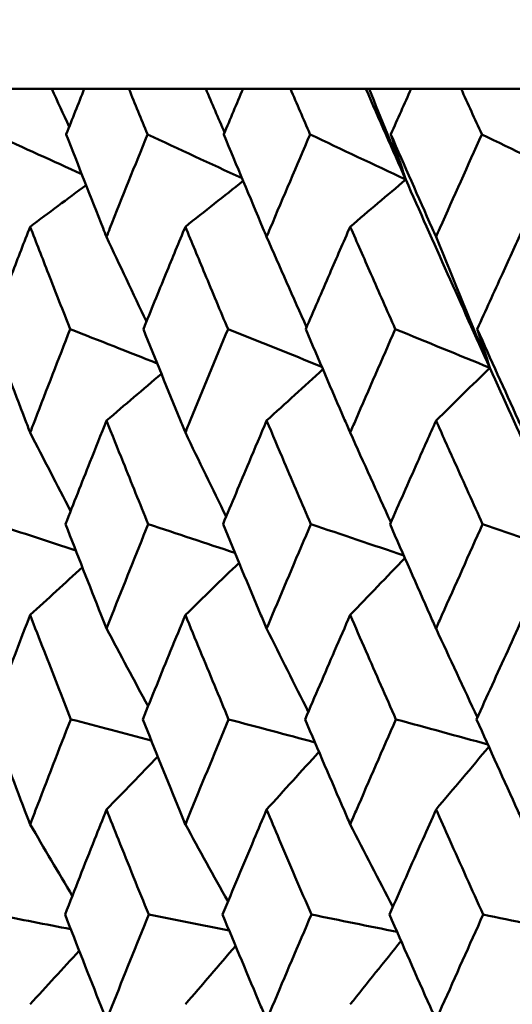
# Model space of a CAD drawing. Header units: millimetres. Extents: x 172 to 1631, y 500 to 2693.
# Tile 176 of 218: x 794.46 to 797.25, y 733.5 to 739.09. Entities that reach past the tile are written whole.
import ezdxf

# ---------------------------------------------------------------- set-up
doc = ezdxf.new("R2010")
doc.units = ezdxf.units.MM
doc.header["$LTSCALE"] = 10
doc.layers.add('Widoczne (ISO)', color=7, linetype='Continuous', lineweight=50)

msp = doc.modelspace()

# ---------------------------------------------------------------- linework, layer by layer
at = {"layer": 'Widoczne (ISO)'}
for p, q in [((794.2217, 738.6986), (794.6439, 738.6986)), ((794.6439, 738.6986), (794.8285, 738.6986)), ((795.081, 738.6986), (794.8285, 738.6986)), ((795.081, 738.6986), (795.5163, 738.6986)), ((795.5163, 738.6986), (795.7281, 738.6986)), ((795.9963, 738.6986), (795.7281, 738.6986)), ((795.9963, 738.6986), (796.4242, 738.6986)), ((796.4242, 738.6986), (796.4428, 738.6986)), ((796.4428, 738.6986), (796.6809, 738.6986)), ((796.9637, 738.6986), (796.6809, 738.6986)), ((796.9637, 738.6986), (797.3737, 738.6986))]:
    msp.add_line(p, q, dxfattribs=at)
msp.add_circle((809.2343, 768.6986), 50, dxfattribs=at)
for points, knots in [([(794.707, 752.9317), (795.3458, 752.3915), (795.9238, 751.7748), (796.958, 750.3884), (797.4142, 749.6186), (798.2048, 747.9262), (798.5392, 747.0034), (799.0863, 745.0049), (799.2989, 743.9291), (799.6024, 741.6245), (799.6933, 740.3957), (799.7232, 739.0903)], [1, 1, 1, 1, 1.1906229, 1.1906229, 1.3812459, 1.3812459, 1.5718688, 1.5718688, 1.7624917, 1.7624917, 1.9531146, 1.9531146, 1.9531146, 1.9531146]), ([(794.8285, 738.6986), (794.7944, 738.6127), (794.7604, 738.5268), (794.7263, 738.4404), (794.7261, 738.4399), (794.7259, 738.4393)], [0, 0, 0, 0, 0.02969567, 0.02969567, 0.02988021, 0.02988021, 0.02988021, 0.02988021]), ([(795.1864, 738.4393), (795.1861, 738.4399), (795.1859, 738.4404), (795.1507, 738.5268), (795.1158, 738.6127), (795.081, 738.6986)], [0.02951568, 0.02951568, 0.02951568, 0.02951568, 0.02969929, 0.02969929, 0.05939589, 0.05939589, 0.05939589, 0.05939589]), ([(795.7281, 738.6986), (795.6918, 738.6127), (795.6556, 738.5268), (795.6194, 738.4404), (795.6191, 738.4399), (795.6189, 738.4393)], [0, 0, 0, 0, 0.02969567, 0.02969567, 0.02988021, 0.02988021, 0.02988021, 0.02988021]), ([(796.108, 738.4393), (796.1077, 738.4399), (796.1075, 738.4404), (796.0702, 738.5268), (796.0331, 738.6127), (795.9963, 738.6986)], [0.02951568, 0.02951568, 0.02951568, 0.02951568, 0.02969929, 0.02969929, 0.05939589, 0.05939589, 0.05939589, 0.05939589]), ([(796.6809, 738.6986), (796.6426, 738.6127), (796.6044, 738.5268), (796.5661, 738.4404), (796.5659, 738.4399), (796.5657, 738.4393)], [0, 0, 0, 0, 0.02969567, 0.02969567, 0.02988021, 0.02988021, 0.02988021, 0.02988021]), ([(797.0813, 738.4393), (797.0811, 738.4399), (797.0809, 738.4404), (797.0416, 738.5268), (797.0026, 738.6127), (796.9637, 738.6986)], [0.02951568, 0.02951568, 0.02951568, 0.02951568, 0.02969929, 0.02969929, 0.05939589, 0.05939589, 0.05939589, 0.05939589]), ([(794.7259, 738.4393), (794.795, 738.262), (794.8646, 738.0847), (794.9413, 737.891), (794.9477, 737.8746), (794.9542, 737.8583)], [0.0297954, 0.0297954, 0.0297954, 0.0297954, 0.09092493, 0.09092493, 0.09655955, 0.09655955, 0.09655955, 0.09655955]), ([(794.9542, 737.8583), (794.9606, 737.8745), (794.9671, 737.8908), (795.0439, 738.0845), (795.1149, 738.2619), (795.1864, 738.4393)], [0.0853813, 0.0853813, 0.0853813, 0.0853813, 0.09097809, 0.09097809, 0.15214536, 0.15214536, 0.15214536, 0.15214536]), ([(795.6189, 738.4393), (795.6924, 738.262), (795.7665, 738.0847), (795.8479, 737.891), (795.8547, 737.8746), (795.8616, 737.8583)], [0.0297954, 0.0297954, 0.0297954, 0.0297954, 0.09092493, 0.09092493, 0.09655955, 0.09655955, 0.09655955, 0.09655955]), ([(795.8616, 737.8583), (795.8685, 737.8745), (795.8753, 737.8908), (795.9569, 738.0845), (796.0322, 738.2619), (796.108, 738.4393)], [0.0853813, 0.0853813, 0.0853813, 0.0853813, 0.09097809, 0.09097809, 0.15214536, 0.15214536, 0.15214536, 0.15214536]), ([(796.5657, 738.4393), (796.6433, 738.262), (796.7215, 738.0847), (796.8073, 737.891), (796.8146, 737.8746), (796.8218, 737.8583)], [0.0297954, 0.0297954, 0.0297954, 0.0297954, 0.09092493, 0.09092493, 0.09655955, 0.09655955, 0.09655955, 0.09655955]), ([(796.8218, 737.8583), (796.829, 737.8745), (796.8362, 737.8908), (796.9223, 738.0845), (797.0016, 738.2619), (797.0813, 738.4393)], [0.0853813, 0.0853813, 0.0853813, 0.0853813, 0.09097809, 0.09097809, 0.15214536, 0.15214536, 0.15214536, 0.15214536]), ([(794.5214, 737.916), (794.487, 737.8271), (794.4527, 737.7382), (794.3783, 737.5444), (794.3383, 737.4396), (794.2985, 737.3347)], [0.03078053, 0.03078053, 0.03078053, 0.03078053, 0.06149921, 0.06149921, 0.09773041, 0.09773041, 0.09773041, 0.09773041]), ([(794.7484, 737.3347), (794.7071, 737.4395), (794.666, 737.5444), (794.5904, 737.7382), (794.5558, 737.8271), (794.5214, 737.916)], [0.02528165, 0.02528165, 0.02528165, 0.02528165, 0.06150593, 0.06150593, 0.09223152, 0.09223152, 0.09223152, 0.09223152]), ([(795.4011, 737.916), (795.3644, 737.8271), (795.3278, 737.7382), (795.2484, 737.5444), (795.2057, 737.4396), (795.1631, 737.3347)], [0.03078053, 0.03078053, 0.03078053, 0.03078053, 0.06149921, 0.06149921, 0.09773041, 0.09773041, 0.09773041, 0.09773041]), ([(795.6429, 737.3347), (795.5989, 737.4395), (795.5552, 737.5444), (795.4746, 737.7382), (795.4378, 737.8271), (795.4011, 737.916)], [0.02528165, 0.02528165, 0.02528165, 0.02528165, 0.06150593, 0.06150593, 0.09223152, 0.09223152, 0.09223152, 0.09223152]), ([(796.3354, 737.916), (796.2965, 737.8271), (796.2578, 737.7382), (796.1737, 737.5444), (796.1284, 737.4396), (796.0833, 737.3347)], [0.03078053, 0.03078053, 0.03078053, 0.03078053, 0.06149921, 0.06149921, 0.09773041, 0.09773041, 0.09773041, 0.09773041]), ([(796.5909, 737.3347), (796.5446, 737.4395), (796.4983, 737.5444), (796.4132, 737.7382), (796.3742, 737.8271), (796.3354, 737.916)], [0.02528165, 0.02528165, 0.02528165, 0.02528165, 0.06150593, 0.06150593, 0.09223152, 0.09223152, 0.09223152, 0.09223152]), ([(797.3205, 737.916), (797.2797, 737.8271), (797.239, 737.7382), (797.1506, 737.5444), (797.1029, 737.4396), (797.0554, 737.3347)], [0.03078053, 0.03078053, 0.03078053, 0.03078053, 0.06149921, 0.06149921, 0.09773041, 0.09773041, 0.09773041, 0.09773041]), ([(794.2985, 737.3347), (794.363, 737.1632), (794.428, 736.9916), (794.5028, 736.7958), (794.5121, 736.7716), (794.5214, 736.7473)], [0.02983351, 0.02983351, 0.02983351, 0.02983351, 0.0889495, 0.0889495, 0.09731113, 0.09731113, 0.09731113, 0.09731113]), ([(794.5214, 736.7473), (794.5307, 736.7715), (794.5399, 736.7956), (794.6151, 736.9914), (794.6815, 737.1631), (794.7484, 737.3347)], [0.0806421, 0.0806421, 0.0806421, 0.0806421, 0.08897282, 0.08897282, 0.14811965, 0.14811965, 0.14811965, 0.14811965]), ([(795.1631, 737.3347), (795.2321, 737.1632), (795.3015, 736.9916), (795.3813, 736.7958), (795.3912, 736.7716), (795.4011, 736.7473)], [0.02983351, 0.02983351, 0.02983351, 0.02983351, 0.0889495, 0.0889495, 0.09731113, 0.09731113, 0.09731113, 0.09731113]), ([(795.4011, 736.7473), (795.411, 736.7715), (795.4208, 736.7956), (795.5009, 736.9914), (795.5717, 737.1631), (795.6429, 737.3347)], [0.0806421, 0.0806421, 0.0806421, 0.0806421, 0.08897282, 0.08897282, 0.14811965, 0.14811965, 0.14811965, 0.14811965]), ([(796.0833, 737.3347), (796.1564, 737.1632), (796.2299, 736.9916), (796.3144, 736.7958), (796.3249, 736.7716), (796.3354, 736.7473)], [0.02983351, 0.02983351, 0.02983351, 0.02983351, 0.0889495, 0.0889495, 0.09731113, 0.09731113, 0.09731113, 0.09731113]), ([(796.3354, 736.7473), (796.3458, 736.7715), (796.3563, 736.7956), (796.441, 736.9914), (796.5157, 737.1631), (796.5909, 737.3347)], [0.0806421, 0.0806421, 0.0806421, 0.0806421, 0.08897282, 0.08897282, 0.14811965, 0.14811965, 0.14811965, 0.14811965]), ([(797.0554, 737.3347), (797.1324, 737.1632), (797.2097, 736.9916), (797.2985, 736.7958), (797.3095, 736.7716), (797.3205, 736.7473)], [0.02983351, 0.02983351, 0.02983351, 0.02983351, 0.0889495, 0.0889495, 0.09731113, 0.09731113, 0.09731113, 0.09731113]), ([(794.9542, 736.8156), (794.9229, 736.7372), (794.8917, 736.6587), (794.814, 736.4629), (794.7678, 736.3455), (794.7218, 736.2282)], [0.03448054, 0.03448054, 0.03448054, 0.03448054, 0.06157222, 0.06157222, 0.10209717, 0.10209717, 0.10209717, 0.10209717]), ([(795.1906, 736.2282), (795.143, 736.3455), (795.0956, 736.4629), (795.017, 736.6587), (794.9855, 736.7372), (794.9542, 736.8156)], [0.02104899, 0.02104899, 0.02104899, 0.02104899, 0.0615671, 0.0615671, 0.08866561, 0.08866561, 0.08866561, 0.08866561]), ([(795.8616, 736.8156), (795.8284, 736.7372), (795.7952, 736.6587), (795.7127, 736.4629), (795.6635, 736.3455), (795.6145, 736.2282)], [0.03448054, 0.03448054, 0.03448054, 0.03448054, 0.06157222, 0.06157222, 0.10209717, 0.10209717, 0.10209717, 0.10209717]), ([(796.1125, 736.2282), (796.062, 736.3455), (796.0118, 736.4629), (795.9283, 736.6587), (795.8949, 736.7372), (795.8616, 736.8156)], [0.02104899, 0.02104899, 0.02104899, 0.02104899, 0.0615671, 0.0615671, 0.08866561, 0.08866561, 0.08866561, 0.08866561]), ([(796.8218, 736.8156), (796.7867, 736.7372), (796.7518, 736.6587), (796.6647, 736.4629), (796.6128, 736.3455), (796.561, 736.2282)], [0.03448054, 0.03448054, 0.03448054, 0.03448054, 0.06157222, 0.06157222, 0.10209717, 0.10209717, 0.10209717, 0.10209717]), ([(797.0861, 736.2282), (797.033, 736.3455), (796.9801, 736.4629), (796.8921, 736.6587), (796.8569, 736.7372), (796.8218, 736.8156)], [0.02104899, 0.02104899, 0.02104899, 0.02104899, 0.0615671, 0.0615671, 0.08866561, 0.08866561, 0.08866561, 0.08866561]), ([(794.7218, 736.2282), (794.7888, 736.056), (794.8563, 735.8838), (794.9342, 735.6863), (794.9442, 735.6611), (794.9542, 735.6359)], [0.02530969, 0.02530969, 0.02530969, 0.02530969, 0.08465152, 0.08465152, 0.09334823, 0.09334823, 0.09334823, 0.09334823]), ([(794.9542, 735.6359), (794.9642, 735.661), (794.9741, 735.6862), (795.0524, 735.8836), (795.1213, 736.0559), (795.1906, 736.2282)], [0.07597559, 0.07597559, 0.07597559, 0.07597559, 0.08464777, 0.08464777, 0.14401425, 0.14401425, 0.14401425, 0.14401425]), ([(795.6145, 736.2282), (795.6858, 736.056), (795.7576, 735.8838), (795.8404, 735.6863), (795.851, 735.6611), (795.8616, 735.6359)], [0.02530969, 0.02530969, 0.02530969, 0.02530969, 0.08465152, 0.08465152, 0.09334823, 0.09334823, 0.09334823, 0.09334823]), ([(795.8616, 735.6359), (795.8722, 735.661), (795.8828, 735.6862), (795.9659, 735.8836), (796.039, 736.0559), (796.1125, 736.2282)], [0.07597559, 0.07597559, 0.07597559, 0.07597559, 0.08464777, 0.08464777, 0.14401425, 0.14401425, 0.14401425, 0.14401425]), ([(796.561, 736.2282), (796.6363, 736.056), (796.7121, 735.8838), (796.7995, 735.6863), (796.8106, 735.6611), (796.8218, 735.6359)], [0.02530969, 0.02530969, 0.02530969, 0.02530969, 0.08465152, 0.08465152, 0.09334823, 0.09334823, 0.09334823, 0.09334823]), ([(796.8218, 735.6359), (796.833, 735.661), (796.8441, 735.6862), (796.9318, 735.8836), (797.0087, 736.0559), (797.0861, 736.2282)], [0.07597559, 0.07597559, 0.07597559, 0.07597559, 0.08464777, 0.08464777, 0.14401425, 0.14401425, 0.14401425, 0.14401425]), ([(794.5214, 735.7129), (794.4953, 735.6452), (794.4693, 735.5776), (794.3937, 735.3802), (794.3443, 735.2504), (794.2952, 735.1207)], [0.03825175, 0.03825175, 0.03825175, 0.03825175, 0.06160817, 0.06160817, 0.10638617, 0.10638617, 0.10638617, 0.10638617]), ([(794.7518, 735.1207), (794.7009, 735.2504), (794.6503, 735.3801), (794.5737, 735.5775), (794.5475, 735.6452), (794.5214, 735.7129)], [0.01681985, 0.01681985, 0.01681985, 0.01681985, 0.06159108, 0.06159108, 0.08495433, 0.08495433, 0.08495433, 0.08495433]), ([(795.4011, 735.7129), (795.3733, 735.6452), (795.3455, 735.5776), (795.2648, 735.3802), (795.2121, 735.2504), (795.1597, 735.1207)], [0.03825175, 0.03825175, 0.03825175, 0.03825175, 0.06160817, 0.06160817, 0.10638617, 0.10638617, 0.10638617, 0.10638617]), ([(795.6464, 735.1207), (795.5923, 735.2504), (795.5384, 735.3801), (795.4568, 735.5775), (795.4289, 735.6452), (795.4011, 735.7129)], [0.01681985, 0.01681985, 0.01681985, 0.01681985, 0.06159108, 0.06159108, 0.08495433, 0.08495433, 0.08495433, 0.08495433]), ([(796.3354, 735.7129), (796.3059, 735.6452), (796.2766, 735.5776), (796.1911, 735.3802), (796.1352, 735.2504), (796.0796, 735.1207)], [0.03825175, 0.03825175, 0.03825175, 0.03825175, 0.06160817, 0.06160817, 0.10638617, 0.10638617, 0.10638617, 0.10638617]), ([(796.5947, 735.1207), (796.5375, 735.2504), (796.4806, 735.3801), (796.3943, 735.5775), (796.3648, 735.6452), (796.3354, 735.7129)], [0.01681985, 0.01681985, 0.01681985, 0.01681985, 0.06159108, 0.06159108, 0.08495433, 0.08495433, 0.08495433, 0.08495433]), ([(797.3205, 735.7129), (797.2896, 735.6452), (797.2587, 735.5776), (797.1689, 735.3802), (797.1101, 735.2504), (797.0515, 735.1207)], [0.03825175, 0.03825175, 0.03825175, 0.03825175, 0.06160817, 0.06160817, 0.10638617, 0.10638617, 0.10638617, 0.10638617]), ([(794.2952, 735.1207), (794.3603, 734.9477), (794.4259, 734.7747), (794.5018, 734.5761), (794.5116, 734.5505), (794.5214, 734.5249)], [0.02053386, 0.02053386, 0.02053386, 0.02053386, 0.08016461, 0.08016461, 0.08898694, 0.08898694, 0.08898694, 0.08898694]), ([(794.5214, 734.5249), (794.5312, 734.5504), (794.541, 734.576), (794.6173, 734.7746), (794.6843, 734.9476), (794.7518, 735.1207)], [0.07138254, 0.07138254, 0.07138254, 0.07138254, 0.08018544, 0.08018544, 0.13983561, 0.13983561, 0.13983561, 0.13983561]), ([(795.1597, 735.1207), (795.2292, 734.9477), (795.2992, 734.7747), (795.3802, 734.5761), (795.3906, 734.5505), (795.4011, 734.5249)], [0.02053386, 0.02053386, 0.02053386, 0.02053386, 0.08016461, 0.08016461, 0.08898694, 0.08898694, 0.08898694, 0.08898694]), ([(795.4011, 734.5249), (795.4115, 734.5504), (795.422, 734.576), (795.5033, 734.7746), (795.5746, 734.9476), (795.6464, 735.1207)], [0.07138254, 0.07138254, 0.07138254, 0.07138254, 0.08018544, 0.08018544, 0.13983561, 0.13983561, 0.13983561, 0.13983561]), ([(796.0796, 735.1207), (796.1533, 734.9477), (796.2275, 734.7747), (796.3132, 734.5761), (796.3243, 734.5505), (796.3354, 734.5249)], [0.02053386, 0.02053386, 0.02053386, 0.02053386, 0.08016461, 0.08016461, 0.08898694, 0.08898694, 0.08898694, 0.08898694]), ([(796.3354, 734.5249), (796.3464, 734.5504), (796.3575, 734.576), (796.4435, 734.7746), (796.5189, 734.9476), (796.5947, 735.1207)], [0.07138254, 0.07138254, 0.07138254, 0.07138254, 0.08018544, 0.08018544, 0.13983561, 0.13983561, 0.13983561, 0.13983561]), ([(797.0515, 735.1207), (797.1291, 734.9477), (797.2072, 734.7747), (797.2973, 734.5761), (797.3089, 734.5505), (797.3205, 734.5249)], [0.02053386, 0.02053386, 0.02053386, 0.02053386, 0.08016461, 0.08016461, 0.08898694, 0.08898694, 0.08898694, 0.08898694]), ([(794.9542, 734.6087), (794.9317, 734.5522), (794.9092, 734.4957), (794.8306, 734.2972), (794.7747, 734.1552), (794.7191, 734.0132)], [0.04208868, 0.04208868, 0.04208868, 0.04208868, 0.06158988, 0.06158988, 0.11059803, 0.11059803, 0.11059803, 0.11059803]), ([(795.1934, 734.0132), (795.1359, 734.1552), (795.0787, 734.2971), (794.9993, 734.4956), (794.9767, 734.5522), (794.9542, 734.6087)], [0.01259731, 0.01259731, 0.01259731, 0.01259731, 0.06159863, 0.06159863, 0.08110666, 0.08110666, 0.08110666, 0.08110666]), ([(795.8616, 734.6087), (795.8377, 734.5522), (795.8139, 734.4957), (795.7303, 734.2972), (795.6708, 734.1552), (795.6117, 734.0132)], [0.04208868, 0.04208868, 0.04208868, 0.04208868, 0.06158988, 0.06158988, 0.11059803, 0.11059803, 0.11059803, 0.11059803]), ([(796.1154, 734.0132), (796.0544, 734.1552), (795.9938, 734.2971), (795.9095, 734.4956), (795.8855, 734.5522), (795.8616, 734.6087)], [0.01259731, 0.01259731, 0.01259731, 0.01259731, 0.06159863, 0.06159863, 0.08110666, 0.08110666, 0.08110666, 0.08110666]), ([(796.8218, 734.6087), (796.7966, 734.5522), (796.7715, 734.4957), (796.6833, 734.2972), (796.6205, 734.1552), (796.558, 734.0132)], [0.04208868, 0.04208868, 0.04208868, 0.04208868, 0.06158988, 0.06158988, 0.11059803, 0.11059803, 0.11059803, 0.11059803]), ([(797.0892, 734.0132), (797.025, 734.1552), (796.9612, 734.2971), (796.8723, 734.4956), (796.847, 734.5522), (796.8218, 734.6087)], [0.01259731, 0.01259731, 0.01259731, 0.01259731, 0.06159863, 0.06159863, 0.08110666, 0.08110666, 0.08110666, 0.08110666]), ([(794.7191, 734.0132), (794.7869, 733.8391), (794.8552, 733.6651), (794.9341, 733.4658), (794.9442, 733.4405), (794.9542, 733.4152)], [0.01556037, 0.01556037, 0.01556037, 0.01556037, 0.07555527, 0.07555527, 0.08428623, 0.08428623, 0.08428623, 0.08428623]), ([(794.9542, 733.4152), (794.9642, 733.4404), (794.9743, 733.4657), (795.0535, 733.665), (795.1232, 733.8391), (795.1934, 734.0132)], [0.06686277, 0.06686277, 0.06686277, 0.06686277, 0.07557848, 0.07557848, 0.13558897, 0.13558897, 0.13558897, 0.13558897]), ([(795.6117, 734.0132), (795.6838, 733.8391), (795.7565, 733.6651), (795.8403, 733.4658), (795.851, 733.4405), (795.8616, 733.4152)], [0.01556037, 0.01556037, 0.01556037, 0.01556037, 0.07555527, 0.07555527, 0.08428623, 0.08428623, 0.08428623, 0.08428623]), ([(795.8616, 733.4152), (795.8723, 733.4404), (795.8829, 733.4657), (795.9671, 733.665), (796.041, 733.8391), (796.1154, 734.0132)], [0.06686277, 0.06686277, 0.06686277, 0.06686277, 0.07557848, 0.07557848, 0.13558897, 0.13558897, 0.13558897, 0.13558897]), ([(796.558, 734.0132), (796.6342, 733.8391), (796.7109, 733.6651), (796.7993, 733.4658), (796.8106, 733.4405), (796.8218, 733.4152)], [0.01556037, 0.01556037, 0.01556037, 0.01556037, 0.07555527, 0.07555527, 0.08428623, 0.08428623, 0.08428623, 0.08428623]), ([(796.8218, 733.4152), (796.8331, 733.4404), (796.8443, 733.4657), (796.933, 733.665), (797.0109, 733.8391), (797.0892, 734.0132)], [0.06686277, 0.06686277, 0.06686277, 0.06686277, 0.07557848, 0.07557848, 0.13558897, 0.13558897, 0.13558897, 0.13558897])]:
    msp.add_open_spline(points, degree=3, knots=knots, dxfattribs=at)
for points in [[(794.6439, 738.6986), (794.6769, 738.6265), (794.7098, 738.5544), (794.7429, 738.4824)], [(795.5163, 738.6986), (795.5519, 738.6156), (795.5876, 738.5327), (795.6233, 738.4499)], [(796.6503, 738.1832), (796.5744, 738.355), (796.4991, 738.5269), (796.4242, 738.6986)], [(796.4428, 738.6986), (796.5116, 738.5265), (796.5808, 738.3547), (796.6503, 738.1832)], [(794.8142, 738.2135), (794.6495, 738.2888), (794.4849, 738.364), (794.3202, 738.4393)], [(795.7223, 738.1908), (795.5437, 738.2736), (795.365, 738.3565), (795.1864, 738.4393)], [(796.6503, 738.1832), (796.4695, 738.2685), (796.2887, 738.3539), (796.108, 738.4393)], [(796.6503, 738.1832), (796.622, 738.2685), (796.5938, 738.3539), (796.5657, 738.4393)], [(797.6114, 738.1832), (797.4347, 738.2685), (797.2581, 738.3539), (797.0813, 738.4393)], [(794.5214, 737.916), (794.627, 737.9947), (794.7327, 738.0733), (794.8384, 738.1518)], [(795.4011, 737.916), (795.5103, 738.0025), (795.6195, 738.0889), (795.7288, 738.1753)], [(796.3354, 737.916), (796.4403, 738.0052), (796.5453, 738.0942), (796.6503, 738.1832)], [(797.1268, 737.1151), (796.9661, 737.4713), (796.8072, 737.8273), (796.6503, 738.1832)], [(794.9542, 737.8583), (795.0293, 737.6978), (795.1048, 737.5375), (795.1805, 737.3775)], [(795.8616, 737.8583), (795.9367, 737.687), (796.0121, 737.5159), (796.0878, 737.3452)], [(796.8218, 737.8583), (796.9229, 737.6099), (797.0245, 737.3622), (797.1268, 737.1151)], [(795.2415, 737.1402), (795.0771, 737.205), (794.9128, 737.2698), (794.7484, 737.3347)], [(796.1744, 737.1214), (795.9972, 737.1925), (795.8201, 737.2636), (795.6429, 737.3347)], [(797.1268, 737.1151), (796.9482, 737.1883), (796.7696, 737.2615), (796.5909, 737.3347)], [(797.1268, 737.1151), (797.1029, 737.1883), (797.0791, 737.2615), (797.0554, 737.3347)], [(794.9542, 736.8156), (795.0579, 736.9043), (795.1616, 736.9928), (795.2653, 737.0813)], [(795.8616, 736.8156), (795.968, 736.9127), (796.0743, 737.0097), (796.1808, 737.1066)], [(796.8218, 736.8156), (796.9234, 736.9156), (797.0251, 737.0154), (797.1268, 737.1151)], [(797.6148, 736.0453), (797.4503, 736.4019), (797.2876, 736.7586), (797.1268, 737.1151)], [(794.5214, 736.7473), (794.5977, 736.5988), (794.6742, 736.4506), (794.751, 736.3026)], [(795.4011, 736.7473), (795.4779, 736.5882), (795.555, 736.4294), (795.6324, 736.2709)], [(796.3354, 736.7473), (796.4118, 736.5775), (796.4886, 736.4079), (796.5657, 736.2387)], [(794.7797, 736.0796), (794.6279, 736.1291), (794.476, 736.1786), (794.3242, 736.2282)], [(795.6821, 736.0654), (795.5183, 736.1196), (795.3544, 736.1739), (795.1906, 736.2282)], [(796.6389, 736.0503), (796.4635, 736.1096), (796.288, 736.1689), (796.1125, 736.2282)], [(797.6148, 736.0453), (797.4386, 736.1062), (797.2624, 736.1672), (797.0861, 736.2282)], [(796.3354, 735.7129), (796.4386, 735.8208), (796.5419, 735.9285), (796.6452, 736.0361)], [(794.5214, 735.7129), (794.62, 735.8032), (794.7186, 735.8935), (794.8173, 735.9836)], [(795.4011, 735.7129), (795.5025, 735.8117), (795.604, 735.9105), (795.7055, 736.0091)], [(794.9542, 735.6359), (795.0325, 735.4887), (795.111, 735.3418), (795.1897, 735.1951)], [(795.8616, 735.6359), (795.9402, 735.4782), (796.019, 735.3207), (796.098, 735.1636)], [(796.8218, 735.6359), (796.8997, 735.4674), (796.9779, 735.2992), (797.0563, 735.1313)], [(795.2079, 735.0009), (795.0558, 735.0409), (794.9038, 735.0808), (794.7518, 735.1207)], [(796.1354, 734.99), (795.9724, 735.0336), (795.8094, 735.0771), (795.6464, 735.1207)], [(797.1155, 734.9784), (796.9419, 735.0258), (796.7683, 735.0733), (796.5947, 735.1207)], [(796.8218, 734.6087), (796.9217, 734.7276), (797.0216, 734.8463), (797.1216, 734.9648)], [(794.9542, 734.6087), (795.0511, 734.7089), (795.148, 734.8091), (795.2449, 734.9091)], [(795.8616, 734.6087), (795.9605, 734.718), (796.0594, 734.8271), (796.1585, 734.9361)], [(794.5214, 734.5249), (794.6009, 734.3892), (794.6805, 734.2538), (794.7604, 734.1186)], [(795.4011, 734.5249), (795.4814, 734.379), (795.562, 734.2333), (795.6428, 734.0879)], [(796.3354, 734.5249), (796.4157, 734.3684), (796.4963, 734.2123), (796.5771, 734.0564)], [(794.7515, 733.9302), (794.6099, 733.9579), (794.4683, 733.9855), (794.3268, 734.0132)], [(795.6492, 733.9227), (795.4973, 733.9529), (795.3453, 733.983), (795.1934, 734.0132)], [(796.6011, 733.9149), (796.4392, 733.9476), (796.2773, 733.9804), (796.1154, 734.0132)], [(797.6035, 733.9065), (797.4321, 733.942), (797.2606, 733.9776), (797.0892, 734.0132)], [(795.4011, 733.5039), (795.4959, 733.6143), (795.5909, 733.7246), (795.6859, 733.8347)], [(796.3354, 733.5039), (796.4314, 733.6238), (796.5276, 733.7436), (796.6238, 733.8632)], [(794.5214, 733.5039), (794.614, 733.6053), (794.7067, 733.7065), (794.7994, 733.8076)]]:
    msp.add_open_spline(points, degree=3, dxfattribs=at)

doc.saveas('drawing.dxf')
